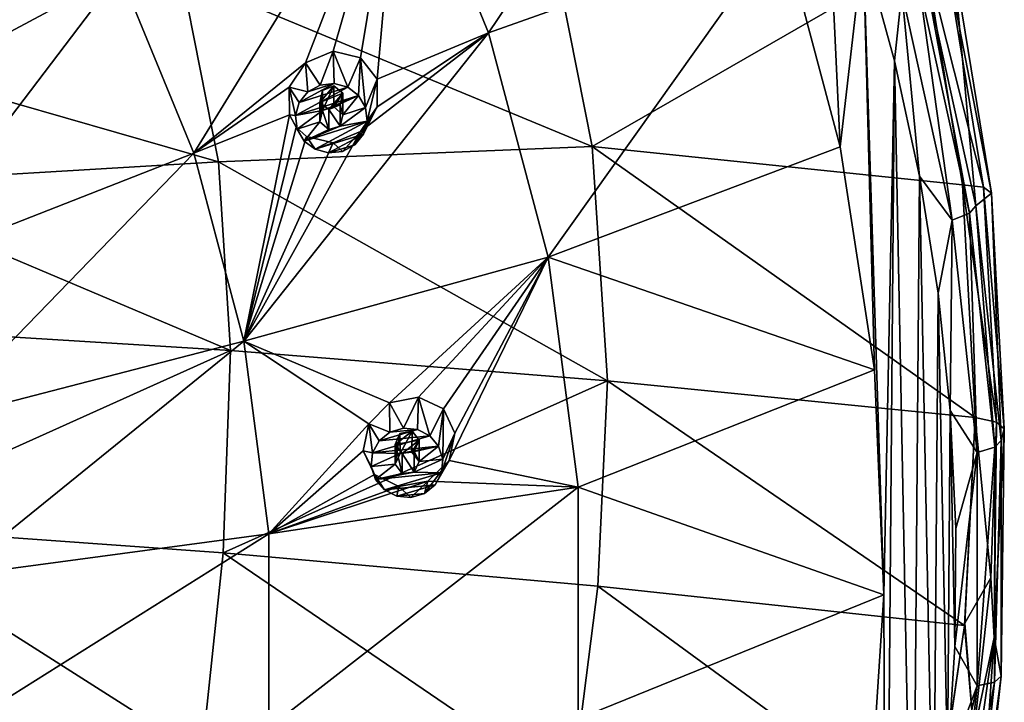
# Model space of a CAD drawing. Header units: millimetres. Extents: x -198 to 325, y 0 to 239.
# Tile 198 of 256: x -122 to -102, y 186 to 201. Entities that reach past the tile are written whole.
import ezdxf

# ---------------------------------------------------------------- set-up
doc = ezdxf.new("R2010")
doc.units = ezdxf.units.MM
doc.header["$LTSCALE"] = 65.185185
for name, color, linetype in [('2093', 7, 'CONTINUOUS'), ('2094', 7, 'CONTINUOUS'), ('2102', 7, 'CONTINUOUS'), ('2110', 7, 'CONTINUOUS'), ('2129', 7, 'CONTINUOUS'), ('2130', 7, 'CONTINUOUS'), ('2144', 7, 'CONTINUOUS'), ('2174', 7, 'CONTINUOUS'), ('2213', 7, 'CONTINUOUS'), ('2214', 7, 'CONTINUOUS'), ('2215', 7, 'CONTINUOUS'), ('2216', 7, 'CONTINUOUS'), ('2217', 7, 'CONTINUOUS'), ('2218', 7, 'CONTINUOUS'), ('2219', 7, 'CONTINUOUS'), ('2220', 7, 'CONTINUOUS'), ('2221', 7, 'CONTINUOUS'), ('2222', 7, 'CONTINUOUS')]:
    doc.layers.add(name, color=color, linetype=linetype)

msp = doc.modelspace()

# ---------------------------------------------------------------- linework, layer by layer
at = {"layer": '2093', "linetype": 'CONTINUOUS'}
for points in [[(-127.295, 202.814, 3.479), (-118.615, 201.422, 5.076), (-126.348, 199.997, 2.725), (-127.295, 202.814, 3.479)], [(-111.024, 202.676, 7.93), (-110.077, 197.881, 6.646), (-118.615, 201.422, 5.076), (-111.024, 202.676, 7.93)], [(-111.024, 202.676, 7.93), (-103.156, 201.864, 10.765), (-110.077, 197.881, 6.646), (-111.024, 202.676, 7.93)], [(-103.156, 201.864, 10.765), (-102.372, 197.082, 9.483), (-110.077, 197.881, 6.646), (-103.156, 201.864, 10.765)], [(-118.615, 201.422, 5.076), (-117.853, 197.562, 4.042), (-126.348, 199.997, 2.725), (-118.615, 201.422, 5.076)], [(-118.615, 201.422, 5.076), (-110.077, 197.881, 6.646), (-117.853, 197.562, 4.042), (-118.615, 201.422, 5.076)], [(-126.348, 199.997, 2.725), (-117.853, 197.562, 4.042), (-125.773, 197.088, 1.945), (-126.348, 199.997, 2.725)], [(-110.077, 197.881, 6.646), (-109.76, 193.009, 5.34), (-117.853, 197.562, 4.042), (-110.077, 197.881, 6.646)], [(-102.109, 192.246, 8.188), (-109.76, 193.009, 5.34), (-110.077, 197.881, 6.646), (-102.109, 192.246, 8.188)], [(-102.372, 197.082, 9.483), (-102.109, 192.246, 8.188), (-110.077, 197.881, 6.646), (-102.372, 197.082, 9.483)], [(-117.853, 197.562, 4.042), (-117.598, 193.639, 2.991), (-125.773, 197.088, 1.945), (-117.853, 197.562, 4.042)], [(-109.76, 193.009, 5.34), (-117.598, 193.639, 2.991), (-117.853, 197.562, 4.042), (-109.76, 193.009, 5.34)], [(-117.598, 193.639, 2.991), (-125.581, 194.131, 1.153), (-125.773, 197.088, 1.945), (-117.598, 193.639, 2.991)]]:
    msp.add_3dface(points, dxfattribs=at)
at = {"layer": '2094', "linetype": 'CONTINUOUS'}
for points in [[(-103.149, 201.443, 22.31), (-102.095, 196.645, 21.024), (-102.56, 201.748, 11.687), (-103.149, 201.443, 22.31)], [(-102.56, 201.748, 11.687), (-102.095, 196.645, 21.024), (-101.766, 196.905, 10.389), (-102.56, 201.748, 11.687)], [(-102.095, 196.645, 21.024), (-101.566, 191.767, 19.717), (-101.766, 196.905, 10.389), (-102.095, 196.645, 21.024)], [(-101.766, 196.905, 10.389), (-101.566, 191.767, 19.717), (-101.5, 192.008, 9.077), (-101.766, 196.905, 10.389)], [(-101.5, 192.008, 9.077), (-101.567, 186.862, 18.403), (-101.708, 187.671, 7.921), (-101.5, 192.008, 9.077)], [(-101.566, 191.767, 19.717), (-101.567, 186.862, 18.403), (-101.5, 192.008, 9.077), (-101.566, 191.767, 19.717)], [(-101.708, 187.671, 7.921), (-102.1, 181.984, 17.096), (-102.331, 183.372, 6.772), (-101.708, 187.671, 7.921)], [(-101.567, 186.862, 18.403), (-102.1, 181.984, 17.096), (-101.708, 187.671, 7.921), (-101.567, 186.862, 18.403)]]:
    msp.add_3dface(points, dxfattribs=at)
at = {"layer": '2102', "linetype": 'CONTINUOUS'}
for points in [[(-117.598, 193.639, 2.991), (-125.695, 189.997, 0.19), (-125.581, 194.131, 1.153), (-117.598, 193.639, 2.991)], [(-117.756, 189.432, 1.985), (-125.695, 189.997, 0.19), (-117.598, 193.639, 2.991), (-117.756, 189.432, 1.985)], [(-109.76, 193.009, 5.34), (-117.756, 189.432, 1.985), (-117.598, 193.639, 2.991), (-109.76, 193.009, 5.34)], [(-109.956, 188.738, 4.269), (-117.756, 189.432, 1.985), (-109.76, 193.009, 5.34), (-109.956, 188.738, 4.269)], [(-102.326, 187.917, 7.03), (-109.956, 188.738, 4.269), (-109.76, 193.009, 5.34), (-102.326, 187.917, 7.03)], [(-102.109, 192.246, 8.188), (-102.326, 187.917, 7.03), (-109.76, 193.009, 5.34), (-102.109, 192.246, 8.188)], [(-102.321, 187.965, 7.043), (-102.326, 187.917, 7.03), (-102.109, 192.246, 8.188), (-102.321, 187.965, 7.043)], [(-118.201, 185.237, 1.025), (-126.035, 185.863, -0.708), (-125.695, 189.997, 0.19), (-118.201, 185.237, 1.025)], [(-117.756, 189.432, 1.985), (-118.201, 185.237, 1.025), (-125.695, 189.997, 0.19), (-117.756, 189.432, 1.985)], [(-110.499, 184.489, 3.225), (-118.201, 185.237, 1.025), (-117.756, 189.432, 1.985), (-110.499, 184.489, 3.225)], [(-109.956, 188.738, 4.269), (-110.499, 184.489, 3.225), (-117.756, 189.432, 1.985), (-109.956, 188.738, 4.269)], [(-102.959, 183.62, 5.881), (-110.499, 184.489, 3.225), (-109.956, 188.738, 4.269), (-102.959, 183.62, 5.881)], [(-102.326, 187.917, 7.03), (-102.959, 183.62, 5.881), (-109.956, 188.738, 4.269), (-102.326, 187.917, 7.03)], [(-102.939, 183.722, 5.908), (-102.959, 183.62, 5.881), (-102.326, 187.917, 7.03), (-102.939, 183.722, 5.908)]]:
    msp.add_3dface(points, dxfattribs=at)
at = {"layer": '2110', "linetype": 'CONTINUOUS'}
for points in [[(-104.912, 197.874, 22.389), (-105.219, 204.372, 24.13), (-106.121, 202.408, 23.604), (-104.912, 197.874, 22.389)], [(-104.435, 202.033, 23.503), (-105.219, 204.372, 24.13), (-104.912, 197.874, 22.389), (-104.435, 202.033, 23.503)], [(-104.202, 193.235, 21.146), (-104.435, 202.033, 23.503), (-104.912, 197.874, 22.389), (-104.202, 193.235, 21.146)], [(-103.782, 199.659, 22.867), (-104.435, 202.033, 23.503), (-104.004, 188.555, 19.892), (-103.782, 199.659, 22.867)], [(-104.004, 188.555, 19.892), (-104.435, 202.033, 23.503), (-104.202, 193.235, 21.146), (-104.004, 188.555, 19.892)], [(-103.963, 177.775, 17.003), (-103.782, 199.659, 22.867), (-104.004, 188.555, 19.892), (-103.963, 177.775, 17.003)], [(-103.404, 180.169, 17.645), (-103.782, 199.659, 22.867), (-103.963, 177.775, 17.003), (-103.404, 180.169, 17.645)], [(-103.263, 197.261, 22.225), (-103.782, 199.659, 22.867), (-103.404, 180.169, 17.645), (-103.263, 197.261, 22.225)], [(-102.976, 182.594, 18.295), (-103.263, 197.261, 22.225), (-103.404, 180.169, 17.645), (-102.976, 182.594, 18.295)], [(-102.876, 194.83, 21.573), (-103.263, 197.261, 22.225), (-102.976, 182.594, 18.295), (-102.876, 194.83, 21.573)], [(-102.685, 185.029, 18.947), (-102.876, 194.83, 21.573), (-102.976, 182.594, 18.295), (-102.685, 185.029, 18.947)], [(-102.624, 192.387, 20.919), (-102.876, 194.83, 21.573), (-102.685, 185.029, 18.947), (-102.624, 192.387, 20.919)], [(-102.529, 187.479, 19.604), (-102.624, 192.387, 20.919), (-102.685, 185.029, 18.947), (-102.529, 187.479, 19.604)], [(-102.509, 189.939, 20.263), (-102.624, 192.387, 20.919), (-102.529, 187.479, 19.604), (-102.509, 189.939, 20.263)], [(-104.315, 183.883, 18.64), (-103.963, 177.775, 17.003), (-104.004, 188.555, 19.892), (-104.315, 183.883, 18.64)]]:
    msp.add_3dface(points, dxfattribs=at)
at = {"layer": '2129', "linetype": 'CONTINUOUS'}
for points in [[(-102.321, 187.965, 7.043), (-102.109, 192.246, 8.188), (-101.783, 188.907, 7.68), (-102.321, 187.965, 7.043)], [(-101.783, 188.907, 7.68), (-102.109, 192.246, 8.188), (-101.663, 192.15, 8.549), (-101.783, 188.907, 7.68)], [(-101.663, 192.15, 8.549), (-101.708, 187.671, 7.921), (-101.783, 188.907, 7.68), (-101.663, 192.15, 8.549)], [(-101.5, 192.008, 9.077), (-101.708, 187.671, 7.921), (-101.663, 192.15, 8.549), (-101.5, 192.008, 9.077)], [(-102.321, 187.965, 7.043), (-101.783, 188.907, 7.68), (-102.134, 185.681, 6.815), (-102.321, 187.965, 7.043)], [(-101.783, 188.907, 7.68), (-101.708, 187.671, 7.921), (-102.134, 185.681, 6.815), (-101.783, 188.907, 7.68)], [(-102.939, 183.722, 5.908), (-102.326, 187.917, 7.03), (-102.134, 185.681, 6.815), (-102.939, 183.722, 5.908)], [(-102.326, 187.917, 7.03), (-102.321, 187.965, 7.043), (-102.134, 185.681, 6.815), (-102.326, 187.917, 7.03)], [(-101.708, 187.671, 7.921), (-102.331, 183.372, 6.772), (-102.134, 185.681, 6.815), (-101.708, 187.671, 7.921)]]:
    msp.add_3dface(points, dxfattribs=at)
at = {"layer": '2130', "linetype": 'CONTINUOUS'}
for points in [[(-102.372, 197.082, 9.483), (-103.156, 201.864, 10.765), (-101.931, 197.031, 9.851), (-102.372, 197.082, 9.483)], [(-103.156, 201.864, 10.765), (-102.722, 201.858, 11.145), (-101.931, 197.031, 9.851), (-103.156, 201.864, 10.765)], [(-102.56, 201.748, 11.687), (-101.766, 196.905, 10.389), (-102.722, 201.858, 11.145), (-102.56, 201.748, 11.687)], [(-102.722, 201.858, 11.145), (-101.766, 196.905, 10.389), (-101.931, 197.031, 9.851), (-102.722, 201.858, 11.145)], [(-102.109, 192.246, 8.188), (-102.372, 197.082, 9.483), (-101.663, 192.15, 8.549), (-102.109, 192.246, 8.188)], [(-101.663, 192.15, 8.549), (-102.372, 197.082, 9.483), (-101.931, 197.031, 9.851), (-101.663, 192.15, 8.549)], [(-101.766, 196.905, 10.389), (-101.5, 192.008, 9.077), (-101.931, 197.031, 9.851), (-101.766, 196.905, 10.389)], [(-101.5, 192.008, 9.077), (-101.663, 192.15, 8.549), (-101.931, 197.031, 9.851), (-101.5, 192.008, 9.077)]]:
    msp.add_3dface(points, dxfattribs=at)
at = {"layer": '2144', "linetype": 'CONTINUOUS'}
for points in [[(-104.435, 202.033, 23.503), (-103.782, 199.659, 22.867), (-103.632, 201.093, 23.113), (-104.435, 202.033, 23.503)], [(-103.149, 201.443, 22.31), (-103.278, 201.28, 22.783), (-102.227, 196.495, 21.501), (-103.149, 201.443, 22.31)], [(-102.095, 196.645, 21.024), (-103.149, 201.443, 22.31), (-102.227, 196.495, 21.501), (-102.095, 196.645, 21.024)], [(-103.632, 201.093, 23.113), (-102.588, 196.345, 21.84), (-103.278, 201.28, 22.783), (-103.632, 201.093, 23.113)], [(-103.278, 201.28, 22.783), (-102.588, 196.345, 21.84), (-102.227, 196.495, 21.501), (-103.278, 201.28, 22.783)], [(-103.782, 199.659, 22.867), (-103.263, 197.261, 22.225), (-103.632, 201.093, 23.113), (-103.782, 199.659, 22.867)], [(-103.632, 201.093, 23.113), (-103.263, 197.261, 22.225), (-102.588, 196.345, 21.84), (-103.632, 201.093, 23.113)], [(-103.263, 197.261, 22.225), (-102.876, 194.83, 21.573), (-102.588, 196.345, 21.84), (-103.263, 197.261, 22.225)], [(-102.588, 196.345, 21.84), (-102.065, 191.517, 20.547), (-102.227, 196.495, 21.501), (-102.588, 196.345, 21.84)], [(-102.095, 196.645, 21.024), (-102.227, 196.495, 21.501), (-101.699, 191.63, 20.198), (-102.095, 196.645, 21.024)], [(-102.227, 196.495, 21.501), (-102.065, 191.517, 20.547), (-101.699, 191.63, 20.198), (-102.227, 196.495, 21.501)], [(-101.566, 191.767, 19.717), (-102.095, 196.645, 21.024), (-101.699, 191.63, 20.198), (-101.566, 191.767, 19.717)], [(-102.876, 194.83, 21.573), (-102.624, 192.387, 20.919), (-102.588, 196.345, 21.84), (-102.876, 194.83, 21.573)], [(-102.588, 196.345, 21.84), (-102.624, 192.387, 20.919), (-102.065, 191.517, 20.547), (-102.588, 196.345, 21.84)], [(-102.624, 192.387, 20.919), (-102.509, 189.939, 20.263), (-102.065, 191.517, 20.547), (-102.624, 192.387, 20.919)], [(-101.567, 186.862, 18.403), (-101.566, 191.767, 19.717), (-101.701, 186.739, 18.887), (-101.567, 186.862, 18.403)], [(-101.566, 191.767, 19.717), (-101.699, 191.63, 20.198), (-101.701, 186.739, 18.887), (-101.566, 191.767, 19.717)], [(-102.065, 191.517, 20.547), (-102.067, 186.663, 19.246), (-101.699, 191.63, 20.198), (-102.065, 191.517, 20.547)], [(-101.699, 191.63, 20.198), (-102.067, 186.663, 19.246), (-101.701, 186.739, 18.887), (-101.699, 191.63, 20.198)], [(-102.509, 189.939, 20.263), (-102.529, 187.479, 19.604), (-102.065, 191.517, 20.547), (-102.509, 189.939, 20.263)], [(-102.065, 191.517, 20.547), (-102.529, 187.479, 19.604), (-102.067, 186.663, 19.246), (-102.065, 191.517, 20.547)], [(-102.529, 187.479, 19.604), (-102.685, 185.029, 18.947), (-102.067, 186.663, 19.246), (-102.529, 187.479, 19.604)], [(-102.1, 181.984, 17.096), (-101.567, 186.862, 18.403), (-102.232, 181.875, 17.584), (-102.1, 181.984, 17.096)], [(-101.567, 186.862, 18.403), (-101.701, 186.739, 18.887), (-102.232, 181.875, 17.584), (-101.567, 186.862, 18.403)], [(-102.685, 185.029, 18.947), (-102.976, 182.594, 18.295), (-102.067, 186.663, 19.246), (-102.685, 185.029, 18.947)], [(-102.067, 186.663, 19.246), (-102.976, 182.594, 18.295), (-102.594, 181.835, 17.953), (-102.067, 186.663, 19.246)], [(-102.067, 186.663, 19.246), (-102.594, 181.835, 17.953), (-101.701, 186.739, 18.887), (-102.067, 186.663, 19.246)], [(-101.701, 186.739, 18.887), (-102.594, 181.835, 17.953), (-102.232, 181.875, 17.584), (-101.701, 186.739, 18.887)]]:
    msp.add_3dface(points, dxfattribs=at)
at = {"layer": '2174', "color": 7, "linetype": 'CONTINUOUS', "true_color": 0xe0e6ed}
for points in [[(-107.817, 206.795, 24.779), (-114.069, 204.722, 26.956), (-112.233, 200.243, 25.756), (-107.817, 206.795, 24.779)], [(-106.121, 202.408, 23.604), (-107.817, 206.795, 24.779), (-112.233, 200.243, 25.756), (-106.121, 202.408, 23.604)], [(-127.464, 201.144, 30.24), (-125.849, 198.307, 29.479), (-121.914, 205.024, 29.366), (-127.464, 201.144, 30.24)], [(-125.849, 198.307, 29.479), (-119.902, 201.488, 28.419), (-121.914, 205.024, 29.366), (-125.849, 198.307, 29.479)], [(-118.364, 197.737, 27.413), (-114.069, 204.722, 26.956), (-119.902, 201.488, 28.419), (-118.364, 197.737, 27.413)], [(-116.039, 199.62, 26.981), (-114.069, 204.722, 26.956), (-118.364, 197.737, 27.413), (-116.039, 199.62, 26.981)], [(-116.039, 199.62, 26.981), (-115.464, 199.861, 26.827), (-114.069, 204.722, 26.956), (-116.039, 199.62, 26.981)], [(-115.464, 199.861, 26.827), (-114.896, 199.725, 26.617), (-114.069, 204.722, 26.956), (-115.464, 199.861, 26.827)], [(-114.896, 199.725, 26.617), (-114.552, 199.281, 26.434), (-114.069, 204.722, 26.956), (-114.896, 199.725, 26.617)], [(-114.069, 204.722, 26.956), (-114.552, 199.281, 26.434), (-112.233, 200.243, 25.756), (-114.069, 204.722, 26.956)], [(-106.121, 202.408, 23.604), (-112.233, 200.243, 25.756), (-110.993, 195.577, 24.506), (-106.121, 202.408, 23.604)], [(-104.912, 197.874, 22.389), (-106.121, 202.408, 23.604), (-110.993, 195.577, 24.506), (-104.912, 197.874, 22.389)], [(-125.849, 198.307, 29.479), (-124.615, 195.296, 28.673), (-119.902, 201.488, 28.419), (-125.849, 198.307, 29.479)], [(-124.615, 195.296, 28.673), (-118.364, 197.737, 27.413), (-119.902, 201.488, 28.419), (-124.615, 195.296, 28.673)], [(-112.233, 200.243, 25.756), (-114.895, 198.192, 26.378), (-117.325, 193.828, 26.366), (-112.233, 200.243, 25.756)], [(-110.993, 195.577, 24.506), (-112.233, 200.243, 25.756), (-117.325, 193.828, 26.366), (-110.993, 195.577, 24.506)], [(-114.549, 198.704, 26.343), (-114.895, 198.192, 26.378), (-112.233, 200.243, 25.756), (-114.549, 198.704, 26.343)], [(-114.552, 199.281, 26.434), (-114.549, 198.704, 26.343), (-112.233, 200.243, 25.756), (-114.552, 199.281, 26.434)], [(-116.379, 199.111, 27.014), (-116.039, 199.62, 26.981), (-118.364, 197.737, 27.413), (-116.379, 199.111, 27.014)], [(-116.375, 198.537, 26.923), (-116.379, 199.111, 27.014), (-118.364, 197.737, 27.413), (-116.375, 198.537, 26.923)], [(-115.741, 198.795, 26.757), (-115.265, 198.989, 26.63), (-115.449, 199.139, 26.714), (-115.741, 198.795, 26.757)], [(-115.69, 199.04, 26.779), (-115.741, 198.795, 26.757), (-115.449, 199.139, 26.714), (-115.69, 199.04, 26.779)], [(-115.558, 198.645, 26.673), (-115.265, 198.989, 26.63), (-115.741, 198.795, 26.757), (-115.558, 198.645, 26.673)], [(-115.316, 198.743, 26.608), (-115.265, 198.989, 26.63), (-115.558, 198.645, 26.673), (-115.316, 198.743, 26.608)], [(-117.325, 193.828, 26.366), (-116.375, 198.537, 26.923), (-118.364, 197.737, 27.413), (-117.325, 193.828, 26.366)], [(-116.237, 198.281, 26.837), (-116.375, 198.537, 26.923), (-117.325, 193.828, 26.366), (-116.237, 198.281, 26.837)], [(-116.023, 198.088, 26.735), (-116.237, 198.281, 26.837), (-117.325, 193.828, 26.366), (-116.023, 198.088, 26.735)], [(-114.895, 198.192, 26.378), (-115.465, 197.957, 26.531), (-117.325, 193.828, 26.366), (-114.895, 198.192, 26.378)], [(-115.465, 197.957, 26.531), (-116.023, 198.088, 26.735), (-117.325, 193.828, 26.366), (-115.465, 197.957, 26.531)], [(-124.615, 195.296, 28.673), (-123.782, 192.16, 27.833), (-118.364, 197.737, 27.413), (-124.615, 195.296, 28.673)], [(-123.782, 192.16, 27.833), (-117.325, 193.828, 26.366), (-118.364, 197.737, 27.413), (-123.782, 192.16, 27.833)], [(-104.202, 193.235, 21.146), (-104.912, 197.874, 22.389), (-110.993, 195.577, 24.506), (-104.202, 193.235, 21.146)], [(-114.292, 192.546, 25.086), (-110.993, 195.577, 24.506), (-117.325, 193.828, 26.366), (-114.292, 192.546, 25.086)], [(-114.292, 192.546, 25.086), (-113.691, 192.668, 24.902), (-110.993, 195.577, 24.506), (-114.292, 192.546, 25.086)], [(-113.691, 192.668, 24.902), (-113.171, 192.423, 24.662), (-110.993, 195.577, 24.506), (-113.691, 192.668, 24.902)], [(-113.171, 192.423, 24.662), (-112.932, 191.919, 24.461), (-110.993, 195.577, 24.506), (-113.171, 192.423, 24.662)], [(-112.932, 191.919, 24.461), (-113.053, 191.347, 24.373), (-110.993, 195.577, 24.506), (-112.932, 191.919, 24.461)], [(-110.993, 195.577, 24.506), (-113.053, 191.347, 24.373), (-110.368, 190.798, 23.225), (-110.993, 195.577, 24.506)], [(-104.202, 193.235, 21.146), (-110.993, 195.577, 24.506), (-110.368, 190.798, 23.225), (-104.202, 193.235, 21.146)], [(-123.782, 192.16, 27.833), (-123.362, 188.948, 26.972), (-117.325, 193.828, 26.366), (-123.782, 192.16, 27.833)], [(-123.362, 188.948, 26.972), (-116.802, 189.825, 25.294), (-117.325, 193.828, 26.366), (-123.362, 188.948, 26.972)], [(-114.723, 192.115, 25.139), (-114.292, 192.546, 25.086), (-117.325, 193.828, 26.366), (-114.723, 192.115, 25.139)], [(-116.802, 189.825, 25.294), (-114.723, 192.115, 25.139), (-117.325, 193.828, 26.366), (-116.802, 189.825, 25.294)], [(-104.004, 188.555, 19.892), (-104.202, 193.235, 21.146), (-110.368, 190.798, 23.225), (-104.004, 188.555, 19.892)], [(-114.838, 191.554, 25.052), (-114.723, 192.115, 25.139), (-116.802, 189.825, 25.294), (-114.838, 191.554, 25.052)], [(-114.175, 191.68, 24.85), (-113.678, 191.775, 24.697), (-113.823, 191.959, 24.79), (-114.175, 191.68, 24.85)], [(-114.076, 191.909, 24.868), (-114.175, 191.68, 24.85), (-113.823, 191.959, 24.79), (-114.076, 191.909, 24.868)], [(-114.031, 191.497, 24.757), (-113.678, 191.775, 24.697), (-114.175, 191.68, 24.85), (-114.031, 191.497, 24.757)], [(-113.778, 191.545, 24.679), (-113.678, 191.775, 24.697), (-114.031, 191.497, 24.757), (-113.778, 191.545, 24.679)], [(-114.607, 191.058, 24.856), (-114.838, 191.554, 25.052), (-116.802, 189.825, 25.294), (-114.607, 191.058, 24.856)], [(-113.053, 191.347, 24.373), (-113.498, 190.917, 24.432), (-110.368, 190.798, 23.225), (-113.053, 191.347, 24.373)], [(-114.102, 190.807, 24.621), (-114.607, 191.058, 24.856), (-116.802, 189.825, 25.294), (-114.102, 190.807, 24.621)], [(-113.498, 190.917, 24.432), (-114.102, 190.807, 24.621), (-116.802, 189.825, 25.294), (-113.498, 190.917, 24.432)], [(-110.368, 190.798, 23.225), (-113.498, 190.917, 24.432), (-116.802, 189.825, 25.294), (-110.368, 190.798, 23.225)], [(-110.368, 185.981, 21.935), (-110.368, 190.798, 23.225), (-116.802, 185.79, 24.212), (-110.368, 185.981, 21.935)], [(-116.802, 185.79, 24.212), (-110.368, 190.798, 23.225), (-116.802, 189.825, 25.294), (-116.802, 185.79, 24.212)], [(-104.004, 188.555, 19.892), (-110.368, 190.798, 23.225), (-110.368, 185.981, 21.935), (-104.004, 188.555, 19.892)], [(-123.362, 188.948, 26.972), (-123.362, 185.71, 26.104), (-116.802, 189.825, 25.294), (-123.362, 188.948, 26.972)], [(-123.362, 185.71, 26.104), (-116.802, 185.79, 24.212), (-116.802, 189.825, 25.294), (-123.362, 185.71, 26.104)], [(-104.315, 183.883, 18.64), (-104.004, 188.555, 19.892), (-110.368, 185.981, 21.935), (-104.315, 183.883, 18.64)]]:
    msp.add_3dface(points, dxfattribs=at)
at = {"layer": '2213', "linetype": 'CONTINUOUS'}
for points in [[(-114.756, 198.404, 28.269), (-114.552, 199.281, 26.434), (-114.79, 198.689, 28.346), (-114.756, 198.404, 28.269)], [(-114.549, 198.704, 26.343), (-114.552, 199.281, 26.434), (-114.756, 198.404, 28.269), (-114.549, 198.704, 26.343)], [(-116.375, 198.537, 26.923), (-116.237, 198.281, 26.837), (-116.216, 198.241, 28.226), (-116.375, 198.537, 26.923)], [(-114.895, 198.192, 26.378), (-114.549, 198.704, 26.343), (-115.015, 197.916, 28.138), (-114.895, 198.192, 26.378)], [(-115.015, 197.916, 28.138), (-114.549, 198.704, 26.343), (-114.836, 198.137, 28.198), (-115.015, 197.916, 28.138)], [(-114.836, 198.137, 28.198), (-114.549, 198.704, 26.343), (-114.756, 198.404, 28.269), (-114.836, 198.137, 28.198)], [(-116.237, 198.281, 26.837), (-116.023, 198.088, 26.735), (-116.07, 197.992, 28.159), (-116.237, 198.281, 26.837)], [(-116.216, 198.241, 28.226), (-116.237, 198.281, 26.837), (-116.07, 197.992, 28.159), (-116.216, 198.241, 28.226)], [(-115.465, 197.957, 26.531), (-114.895, 198.192, 26.378), (-115.271, 197.776, 28.101), (-115.465, 197.957, 26.531)], [(-115.271, 197.776, 28.101), (-114.895, 198.192, 26.378), (-115.015, 197.916, 28.138), (-115.271, 197.776, 28.101)], [(-116.07, 197.992, 28.159), (-116.023, 198.088, 26.735), (-115.843, 197.821, 28.113), (-116.07, 197.992, 28.159)], [(-116.023, 198.088, 26.735), (-115.465, 197.957, 26.531), (-115.843, 197.821, 28.113), (-116.023, 198.088, 26.735)], [(-115.843, 197.821, 28.113), (-115.465, 197.957, 26.531), (-115.563, 197.744, 28.092), (-115.843, 197.821, 28.113)], [(-115.563, 197.744, 28.092), (-115.465, 197.957, 26.531), (-115.271, 197.776, 28.101), (-115.563, 197.744, 28.092)]]:
    msp.add_3dface(points, dxfattribs=at)
at = {"layer": '2214', "linetype": 'CONTINUOUS'}
for points in [[(-115.991, 199.015, 28.433), (-116.17, 198.794, 28.374), (-115.442, 199.187, 28.479), (-115.991, 199.015, 28.433)], [(-115.442, 199.187, 28.479), (-116.17, 198.794, 28.374), (-115.163, 199.11, 28.458), (-115.442, 199.187, 28.479)], [(-115.735, 199.154, 28.47), (-115.991, 199.015, 28.433), (-115.442, 199.187, 28.479), (-115.735, 199.154, 28.47)], [(-116.17, 198.794, 28.374), (-116.25, 198.526, 28.302), (-115.163, 199.11, 28.458), (-116.17, 198.794, 28.374)], [(-115.163, 199.11, 28.458), (-116.25, 198.526, 28.302), (-114.936, 198.939, 28.412), (-115.163, 199.11, 28.458)], [(-116.25, 198.526, 28.302), (-115.688, 198.627, 28.329), (-114.936, 198.939, 28.412), (-116.25, 198.526, 28.302)], [(-115.688, 198.627, 28.329), (-115.452, 198.701, 28.349), (-114.936, 198.939, 28.412), (-115.688, 198.627, 28.329)], [(-115.452, 198.701, 28.349), (-115.265, 198.54, 28.306), (-114.936, 198.939, 28.412), (-115.452, 198.701, 28.349)], [(-115.265, 198.54, 28.306), (-114.79, 198.689, 28.346), (-114.936, 198.939, 28.412), (-115.265, 198.54, 28.306)], [(-116.216, 198.241, 28.226), (-115.688, 198.627, 28.329), (-116.25, 198.526, 28.302), (-116.216, 198.241, 28.226)], [(-115.688, 198.627, 28.329), (-116.216, 198.241, 28.226), (-115.741, 198.391, 28.266), (-115.688, 198.627, 28.329)], [(-114.756, 198.404, 28.269), (-114.79, 198.689, 28.346), (-115.318, 198.304, 28.242), (-114.756, 198.404, 28.269)], [(-114.79, 198.689, 28.346), (-115.265, 198.54, 28.306), (-115.318, 198.304, 28.242), (-114.79, 198.689, 28.346)], [(-116.216, 198.241, 28.226), (-116.07, 197.992, 28.159), (-115.741, 198.391, 28.266), (-116.216, 198.241, 28.226)], [(-116.07, 197.992, 28.159), (-115.843, 197.821, 28.113), (-114.756, 198.404, 28.269), (-116.07, 197.992, 28.159)], [(-116.07, 197.992, 28.159), (-114.756, 198.404, 28.269), (-115.318, 198.304, 28.242), (-116.07, 197.992, 28.159)], [(-115.741, 198.391, 28.266), (-116.07, 197.992, 28.159), (-115.554, 198.23, 28.222), (-115.741, 198.391, 28.266)], [(-115.843, 197.821, 28.113), (-114.836, 198.137, 28.198), (-114.756, 198.404, 28.269), (-115.843, 197.821, 28.113)], [(-115.554, 198.23, 28.222), (-116.07, 197.992, 28.159), (-115.318, 198.304, 28.242), (-115.554, 198.23, 28.222)], [(-115.843, 197.821, 28.113), (-115.563, 197.744, 28.092), (-114.836, 198.137, 28.198), (-115.843, 197.821, 28.113)], [(-115.563, 197.744, 28.092), (-115.015, 197.916, 28.138), (-114.836, 198.137, 28.198), (-115.563, 197.744, 28.092)], [(-115.563, 197.744, 28.092), (-115.271, 197.776, 28.101), (-115.015, 197.916, 28.138), (-115.563, 197.744, 28.092)]]:
    msp.add_3dface(points, dxfattribs=at)
at = {"layer": '2215', "linetype": 'CONTINUOUS'}
for points in [[(-115.265, 198.989, 26.63), (-115.316, 198.743, 26.608), (-115.265, 198.54, 28.306), (-115.265, 198.989, 26.63)], [(-115.558, 198.645, 26.673), (-115.741, 198.795, 26.757), (-115.554, 198.23, 28.222), (-115.558, 198.645, 26.673)], [(-115.741, 198.795, 26.757), (-115.741, 198.391, 28.266), (-115.554, 198.23, 28.222), (-115.741, 198.795, 26.757)], [(-115.316, 198.743, 26.608), (-115.558, 198.645, 26.673), (-115.318, 198.304, 28.242), (-115.316, 198.743, 26.608)], [(-115.265, 198.54, 28.306), (-115.316, 198.743, 26.608), (-115.318, 198.304, 28.242), (-115.265, 198.54, 28.306)], [(-115.558, 198.645, 26.673), (-115.554, 198.23, 28.222), (-115.318, 198.304, 28.242), (-115.558, 198.645, 26.673)]]:
    msp.add_3dface(points, dxfattribs=at)
at = {"layer": '2216', "linetype": 'CONTINUOUS'}
for points in [[(-115.464, 199.861, 26.827), (-116.039, 199.62, 26.981), (-115.735, 199.154, 28.47), (-115.464, 199.861, 26.827)], [(-115.464, 199.861, 26.827), (-115.735, 199.154, 28.47), (-115.442, 199.187, 28.479), (-115.464, 199.861, 26.827)], [(-114.896, 199.725, 26.617), (-115.464, 199.861, 26.827), (-115.163, 199.11, 28.458), (-114.896, 199.725, 26.617)], [(-115.464, 199.861, 26.827), (-115.442, 199.187, 28.479), (-115.163, 199.11, 28.458), (-115.464, 199.861, 26.827)], [(-116.039, 199.62, 26.981), (-116.379, 199.111, 27.014), (-115.991, 199.015, 28.433), (-116.039, 199.62, 26.981)], [(-116.039, 199.62, 26.981), (-115.991, 199.015, 28.433), (-115.735, 199.154, 28.47), (-116.039, 199.62, 26.981)], [(-114.896, 199.725, 26.617), (-115.163, 199.11, 28.458), (-114.936, 198.939, 28.412), (-114.896, 199.725, 26.617)], [(-114.79, 198.689, 28.346), (-114.896, 199.725, 26.617), (-114.936, 198.939, 28.412), (-114.79, 198.689, 28.346)], [(-114.552, 199.281, 26.434), (-114.896, 199.725, 26.617), (-114.79, 198.689, 28.346), (-114.552, 199.281, 26.434)], [(-116.379, 199.111, 27.014), (-116.375, 198.537, 26.923), (-116.25, 198.526, 28.302), (-116.379, 199.111, 27.014)], [(-116.379, 199.111, 27.014), (-116.25, 198.526, 28.302), (-116.17, 198.794, 28.374), (-116.379, 199.111, 27.014)], [(-116.379, 199.111, 27.014), (-116.17, 198.794, 28.374), (-115.991, 199.015, 28.433), (-116.379, 199.111, 27.014)], [(-116.375, 198.537, 26.923), (-116.216, 198.241, 28.226), (-116.25, 198.526, 28.302), (-116.375, 198.537, 26.923)]]:
    msp.add_3dface(points, dxfattribs=at)
at = {"layer": '2217', "linetype": 'CONTINUOUS'}
for points in [[(-115.741, 198.795, 26.757), (-115.69, 199.04, 26.779), (-115.741, 198.391, 28.266), (-115.741, 198.795, 26.757)], [(-115.69, 199.04, 26.779), (-115.688, 198.627, 28.329), (-115.741, 198.391, 28.266), (-115.69, 199.04, 26.779)], [(-115.69, 199.04, 26.779), (-115.449, 199.139, 26.714), (-115.688, 198.627, 28.329), (-115.69, 199.04, 26.779)], [(-115.449, 199.139, 26.714), (-115.452, 198.701, 28.349), (-115.688, 198.627, 28.329), (-115.449, 199.139, 26.714)], [(-115.449, 199.139, 26.714), (-115.265, 198.989, 26.63), (-115.452, 198.701, 28.349), (-115.449, 199.139, 26.714)], [(-115.265, 198.989, 26.63), (-115.265, 198.54, 28.306), (-115.452, 198.701, 28.349), (-115.265, 198.989, 26.63)]]:
    msp.add_3dface(points, dxfattribs=at)
at = {"layer": '2218', "linetype": 'CONTINUOUS'}
for points in [[(-113.053, 191.347, 24.373), (-112.932, 191.919, 24.461), (-113.209, 191.091, 26.31), (-113.053, 191.347, 24.373)], [(-113.209, 191.091, 26.31), (-112.932, 191.919, 24.461), (-113.18, 191.376, 26.386), (-113.209, 191.091, 26.31)], [(-114.838, 191.554, 25.052), (-114.607, 191.058, 24.856), (-114.672, 191.225, 26.346), (-114.838, 191.554, 25.052)], [(-114.672, 191.225, 26.346), (-114.607, 191.058, 24.856), (-114.583, 190.952, 26.272), (-114.672, 191.225, 26.346)], [(-113.498, 190.917, 24.432), (-113.053, 191.347, 24.373), (-113.567, 190.665, 26.196), (-113.498, 190.917, 24.432)], [(-113.567, 190.665, 26.196), (-113.053, 191.347, 24.373), (-113.345, 190.846, 26.244), (-113.567, 190.665, 26.196)], [(-113.345, 190.846, 26.244), (-113.053, 191.347, 24.373), (-113.209, 191.091, 26.31), (-113.345, 190.846, 26.244)], [(-114.607, 191.058, 24.856), (-114.102, 190.807, 24.621), (-114.398, 190.739, 26.215), (-114.607, 191.058, 24.856)], [(-114.583, 190.952, 26.272), (-114.607, 191.058, 24.856), (-114.398, 190.739, 26.215), (-114.583, 190.952, 26.272)], [(-114.398, 190.739, 26.215), (-114.102, 190.807, 24.621), (-114.141, 190.607, 26.18), (-114.398, 190.739, 26.215)], [(-114.141, 190.607, 26.18), (-114.102, 190.807, 24.621), (-113.848, 190.58, 26.173), (-114.141, 190.607, 26.18)], [(-114.102, 190.807, 24.621), (-113.498, 190.917, 24.432), (-113.848, 190.58, 26.173), (-114.102, 190.807, 24.621)], [(-113.848, 190.58, 26.173), (-113.498, 190.917, 24.432), (-113.567, 190.665, 26.196), (-113.848, 190.58, 26.173)]]:
    msp.add_3dface(points, dxfattribs=at)
at = {"layer": '2219', "linetype": 'CONTINUOUS'}
for points in [[(-114.285, 191.936, 26.536), (-114.508, 191.756, 26.488), (-113.712, 191.994, 26.552), (-114.285, 191.936, 26.536)], [(-113.712, 191.994, 26.552), (-114.508, 191.756, 26.488), (-113.455, 191.863, 26.516), (-113.712, 191.994, 26.552)], [(-114.005, 192.021, 26.559), (-114.285, 191.936, 26.536), (-113.712, 191.994, 26.552), (-114.005, 192.021, 26.559)], [(-114.508, 191.756, 26.488), (-114.644, 191.51, 26.422), (-113.455, 191.863, 26.516), (-114.508, 191.756, 26.488)], [(-113.455, 191.863, 26.516), (-114.644, 191.51, 26.422), (-113.27, 191.65, 26.459), (-113.455, 191.863, 26.516)], [(-114.644, 191.51, 26.422), (-114.072, 191.496, 26.418), (-113.27, 191.65, 26.459), (-114.644, 191.51, 26.422)], [(-114.072, 191.496, 26.418), (-113.826, 191.521, 26.425), (-113.27, 191.65, 26.459), (-114.072, 191.496, 26.418)], [(-113.826, 191.521, 26.425), (-113.678, 191.326, 26.373), (-113.27, 191.65, 26.459), (-113.826, 191.521, 26.425)], [(-113.678, 191.326, 26.373), (-113.18, 191.376, 26.386), (-113.27, 191.65, 26.459), (-113.678, 191.326, 26.373)], [(-114.672, 191.225, 26.346), (-114.072, 191.496, 26.418), (-114.644, 191.51, 26.422), (-114.672, 191.225, 26.346)], [(-114.072, 191.496, 26.418), (-114.672, 191.225, 26.346), (-114.175, 191.275, 26.359), (-114.072, 191.496, 26.418)], [(-113.209, 191.091, 26.31), (-113.18, 191.376, 26.386), (-113.78, 191.105, 26.313), (-113.209, 191.091, 26.31)], [(-113.18, 191.376, 26.386), (-113.678, 191.326, 26.373), (-113.78, 191.105, 26.313), (-113.18, 191.376, 26.386)], [(-114.672, 191.225, 26.346), (-114.583, 190.952, 26.272), (-114.175, 191.275, 26.359), (-114.672, 191.225, 26.346)], [(-114.175, 191.275, 26.359), (-114.583, 190.952, 26.272), (-114.027, 191.08, 26.307), (-114.175, 191.275, 26.359)], [(-114.583, 190.952, 26.272), (-113.209, 191.091, 26.31), (-113.78, 191.105, 26.313), (-114.583, 190.952, 26.272)], [(-114.027, 191.08, 26.307), (-114.583, 190.952, 26.272), (-113.78, 191.105, 26.313), (-114.027, 191.08, 26.307)], [(-114.583, 190.952, 26.272), (-114.398, 190.739, 26.215), (-113.209, 191.091, 26.31), (-114.583, 190.952, 26.272)], [(-114.398, 190.739, 26.215), (-113.345, 190.846, 26.244), (-113.209, 191.091, 26.31), (-114.398, 190.739, 26.215)], [(-114.398, 190.739, 26.215), (-114.141, 190.607, 26.18), (-113.345, 190.846, 26.244), (-114.398, 190.739, 26.215)], [(-114.141, 190.607, 26.18), (-113.567, 190.665, 26.196), (-113.345, 190.846, 26.244), (-114.141, 190.607, 26.18)], [(-114.141, 190.607, 26.18), (-113.848, 190.58, 26.173), (-113.567, 190.665, 26.196), (-114.141, 190.607, 26.18)]]:
    msp.add_3dface(points, dxfattribs=at)
at = {"layer": '2220', "linetype": 'CONTINUOUS'}
for points in [[(-113.678, 191.775, 24.697), (-113.778, 191.545, 24.679), (-113.678, 191.326, 26.373), (-113.678, 191.775, 24.697)], [(-114.031, 191.497, 24.757), (-114.175, 191.68, 24.85), (-114.027, 191.08, 26.307), (-114.031, 191.497, 24.757)], [(-114.175, 191.68, 24.85), (-114.175, 191.275, 26.359), (-114.027, 191.08, 26.307), (-114.175, 191.68, 24.85)], [(-113.778, 191.545, 24.679), (-114.031, 191.497, 24.757), (-113.78, 191.105, 26.313), (-113.778, 191.545, 24.679)], [(-114.031, 191.497, 24.757), (-114.027, 191.08, 26.307), (-113.78, 191.105, 26.313), (-114.031, 191.497, 24.757)], [(-113.678, 191.326, 26.373), (-113.778, 191.545, 24.679), (-113.78, 191.105, 26.313), (-113.678, 191.326, 26.373)]]:
    msp.add_3dface(points, dxfattribs=at)
at = {"layer": '2221', "linetype": 'CONTINUOUS'}
for points in [[(-113.691, 192.668, 24.902), (-114.292, 192.546, 25.086), (-114.005, 192.021, 26.559), (-113.691, 192.668, 24.902)], [(-113.691, 192.668, 24.902), (-114.005, 192.021, 26.559), (-113.712, 191.994, 26.552), (-113.691, 192.668, 24.902)], [(-113.691, 192.668, 24.902), (-113.712, 191.994, 26.552), (-113.455, 191.863, 26.516), (-113.691, 192.668, 24.902)], [(-113.171, 192.423, 24.662), (-113.691, 192.668, 24.902), (-113.455, 191.863, 26.516), (-113.171, 192.423, 24.662)], [(-114.292, 192.546, 25.086), (-114.723, 192.115, 25.139), (-114.285, 191.936, 26.536), (-114.292, 192.546, 25.086)], [(-114.292, 192.546, 25.086), (-114.285, 191.936, 26.536), (-114.005, 192.021, 26.559), (-114.292, 192.546, 25.086)], [(-113.171, 192.423, 24.662), (-113.455, 191.863, 26.516), (-113.27, 191.65, 26.459), (-113.171, 192.423, 24.662)], [(-113.18, 191.376, 26.386), (-113.171, 192.423, 24.662), (-113.27, 191.65, 26.459), (-113.18, 191.376, 26.386)], [(-112.932, 191.919, 24.461), (-113.171, 192.423, 24.662), (-113.18, 191.376, 26.386), (-112.932, 191.919, 24.461)], [(-114.723, 192.115, 25.139), (-114.838, 191.554, 25.052), (-114.644, 191.51, 26.422), (-114.723, 192.115, 25.139)], [(-114.723, 192.115, 25.139), (-114.644, 191.51, 26.422), (-114.508, 191.756, 26.488), (-114.723, 192.115, 25.139)], [(-114.723, 192.115, 25.139), (-114.508, 191.756, 26.488), (-114.285, 191.936, 26.536), (-114.723, 192.115, 25.139)], [(-114.838, 191.554, 25.052), (-114.672, 191.225, 26.346), (-114.644, 191.51, 26.422), (-114.838, 191.554, 25.052)]]:
    msp.add_3dface(points, dxfattribs=at)
at = {"layer": '2222', "linetype": 'CONTINUOUS'}
for points in [[(-114.175, 191.68, 24.85), (-114.076, 191.909, 24.868), (-114.175, 191.275, 26.359), (-114.175, 191.68, 24.85)], [(-114.076, 191.909, 24.868), (-114.072, 191.496, 26.418), (-114.175, 191.275, 26.359), (-114.076, 191.909, 24.868)], [(-114.076, 191.909, 24.868), (-113.823, 191.959, 24.79), (-114.072, 191.496, 26.418), (-114.076, 191.909, 24.868)], [(-113.823, 191.959, 24.79), (-113.826, 191.521, 26.425), (-114.072, 191.496, 26.418), (-113.823, 191.959, 24.79)], [(-113.823, 191.959, 24.79), (-113.678, 191.775, 24.697), (-113.826, 191.521, 26.425), (-113.823, 191.959, 24.79)], [(-113.678, 191.775, 24.697), (-113.678, 191.326, 26.373), (-113.826, 191.521, 26.425), (-113.678, 191.775, 24.697)]]:
    msp.add_3dface(points, dxfattribs=at)

doc.saveas('drawing.dxf')
